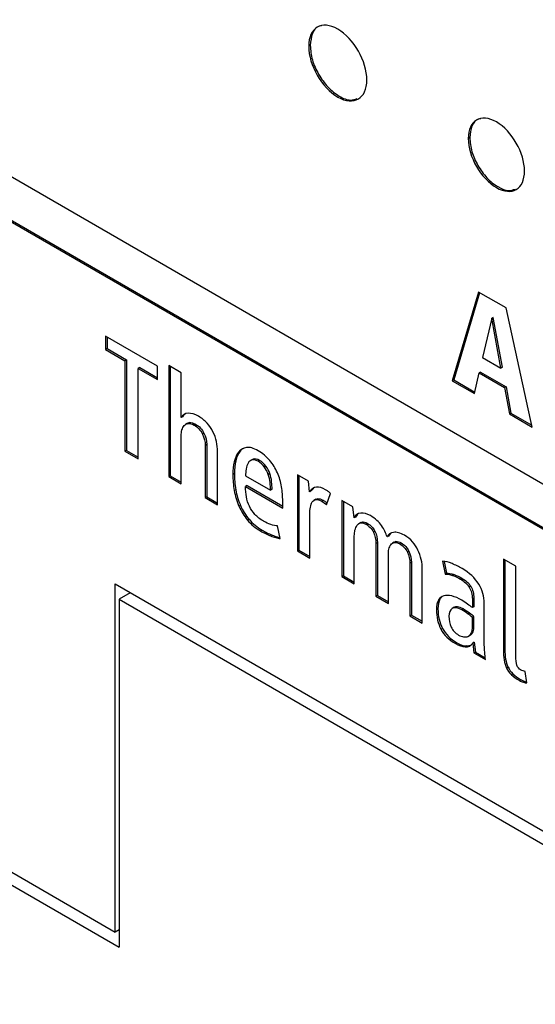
# Model space of a CAD drawing. Header units: millimetres. Extents: x 61 to 414, y 33 to 258.
# Tile 26 of 42: x 360 to 366, y 182 to 194. Entities that reach past the tile are written whole.
import ezdxf

# ---------------------------------------------------------------- set-up
doc = ezdxf.new("R2010")
doc.units = ezdxf.units.MM

msp = doc.modelspace()

# ---------------------------------------------------------------- linework, layer by layer
at = {"color": 7, "linetype": 'Continuous', "lineweight": 25}
for p, q in [((372.757, 184.218), (333.282, 207.006)), ((333.282, 206.472), (372.757, 183.683)), ((333.3, 206.482), (372.775, 183.693)), ((363.393, 193.25), (363.375, 193.24)), ((365.296, 192.151), (365.278, 192.141)), ((365.4, 190.31), (365.087, 189.253)), ((365.413, 190.303), (365.105, 189.263)), ((365.729, 190.121), (365.4, 190.31)), ((366.042, 188.701), (365.729, 190.121)), ((365.558, 189.998), (365.45, 189.529)), ((365.576, 190.009), (365.558, 189.998)), ((365.668, 189.404), (365.558, 189.998)), ((365.685, 189.414), (365.576, 190.009)), ((361.572, 189.428), (360.951, 189.786)), ((360.951, 189.786), (360.951, 189.626)), ((360.969, 189.776), (360.969, 189.637)), ((360.969, 189.637), (360.951, 189.626)), ((360.951, 189.626), (361.183, 189.492)), ((360.969, 189.637), (361.201, 189.503)), ((365.45, 189.529), (365.668, 189.404)), ((361.201, 189.503), (361.183, 189.492)), ((361.183, 189.492), (361.183, 188.413)), ((361.201, 189.503), (361.201, 188.424)), ((361.359, 189.412), (361.341, 189.401)), ((361.341, 188.322), (361.341, 189.401)), ((361.341, 189.401), (361.572, 189.268)), ((361.359, 189.412), (361.572, 189.288)), ((361.572, 189.268), (361.572, 189.428)), ((361.854, 189.349), (361.706, 189.434)), ((361.706, 189.434), (361.706, 188.112)), ((361.724, 189.424), (361.724, 188.122)), ((365.685, 189.414), (365.668, 189.404)), ((361.854, 188.814), (361.854, 189.349)), ((365.351, 189.1), (365.408, 189.347)), ((365.426, 189.358), (365.408, 189.347)), ((365.408, 189.347), (365.711, 189.173)), ((365.426, 189.358), (365.729, 189.183)), ((365.105, 189.263), (365.087, 189.253)), ((365.087, 189.253), (365.351, 189.1)), ((365.105, 189.263), (365.355, 189.119)), ((365.729, 189.183), (365.711, 189.173)), ((365.711, 189.173), (365.769, 188.859)), ((365.729, 189.183), (365.787, 188.869)), ((361.872, 188.824), (361.854, 188.814)), ((365.787, 188.869), (365.769, 188.859)), ((365.769, 188.859), (366.042, 188.701)), ((365.787, 188.869), (366.037, 188.725)), ((361.929, 188.747), (361.906, 188.734)), ((361.955, 188.755), (361.937, 188.745)), ((362.025, 188.736), (362.007, 188.726)), ((361.854, 188.026), (361.854, 188.598)), ((362.125, 188.63), (362.107, 188.619)), ((362.158, 188.494), (362.14, 188.483)), ((362.14, 188.483), (362.14, 187.861)), ((362.158, 188.494), (362.158, 187.871)), ((361.201, 188.424), (361.183, 188.413)), ((361.183, 188.413), (361.341, 188.322)), ((361.201, 188.424), (361.341, 188.343)), ((362.288, 187.775), (362.288, 188.409)), ((362.558, 188.415), (362.54, 188.405)), ((362.505, 188.299), (362.487, 188.289)), ((362.704, 188.315), (362.682, 188.302)), ((362.717, 188.32), (362.699, 188.31)), ((362.717, 188.32), (362.703, 188.312)), ((362.789, 188.304), (362.771, 188.294)), ((362.865, 188.236), (362.847, 188.225)), ((361.724, 188.122), (361.706, 188.112)), ((361.706, 188.112), (361.854, 188.026)), ((361.724, 188.122), (361.854, 188.047)), ((362.488, 188.147), (362.47, 188.137)), ((362.621, 188.122), (362.92, 187.949)), ((362.911, 188.147), (362.893, 188.137)), ((363.371, 188.057), (363.24, 188.132)), ((363.24, 188.132), (363.24, 187.226)), ((363.258, 188.122), (363.258, 187.236)), ((362.639, 188.004), (362.621, 187.994)), ((362.621, 187.994), (363.065, 187.737)), ((362.639, 188.004), (363.065, 187.758)), ((362.933, 188.051), (362.915, 188.041)), ((363.385, 187.93), (363.371, 188.057)), ((362.158, 187.871), (362.14, 187.861)), ((362.158, 187.871), (362.288, 187.796)), ((362.505, 187.955), (362.487, 187.945)), ((362.938, 187.96), (362.92, 187.949)), ((363.403, 187.94), (363.385, 187.93)), ((363.433, 187.971), (363.403, 187.94)), ((363.589, 187.775), (363.636, 187.909)), ((362.14, 187.861), (362.288, 187.775)), ((362.561, 187.769), (362.543, 187.758)), ((363.065, 187.737), (363.065, 187.821)), ((363.459, 187.842), (363.437, 187.829)), ((363.457, 187.841), (363.479, 187.848)), ((363.479, 187.848), (363.461, 187.838)), ((363.55, 187.828), (363.532, 187.817)), ((363.901, 187.75), (363.771, 187.826)), ((363.771, 187.826), (363.771, 186.919)), ((363.789, 187.815), (363.789, 186.93)), ((363.916, 187.62), (363.901, 187.75)), ((363.388, 187.14), (363.388, 187.666)), ((363.934, 187.63), (363.916, 187.62)), ((363.958, 187.661), (363.934, 187.63)), ((362.664, 187.603), (362.646, 187.592)), ((363.034, 187.374), (363.004, 187.524)), ((363.995, 187.563), (363.972, 187.55)), ((363.993, 187.562), (364.011, 187.569)), ((364.011, 187.569), (363.993, 187.559)), ((364.074, 187.555), (364.056, 187.544)), ((362.821, 187.472), (362.803, 187.462)), ((362.877, 187.442), (362.859, 187.432)), ((362.939, 187.415), (362.921, 187.404)), ((362.999, 187.394), (362.981, 187.384)), ((363.919, 186.834), (363.919, 187.406)), ((364.165, 187.461), (364.147, 187.45)), ((364.328, 187.403), (364.31, 187.392)), ((364.351, 187.432), (364.328, 187.403)), ((364.195, 187.324), (364.177, 187.313)), ((364.177, 187.313), (364.177, 186.685)), ((364.195, 187.324), (364.195, 186.696)), ((364.396, 187.33), (364.373, 187.317)), ((364.416, 187.337), (364.398, 187.327)), ((364.479, 187.321), (364.461, 187.31)), ((363.258, 187.236), (363.24, 187.226)), ((363.24, 187.226), (363.388, 187.14)), ((363.258, 187.236), (363.388, 187.161)), ((364.325, 186.6), (364.325, 187.178)), ((364.57, 187.222), (364.552, 187.211)), ((364.6, 187.089), (364.582, 187.079)), ((364.582, 187.079), (364.582, 186.451)), ((364.6, 187.089), (364.6, 186.462)), ((364.97, 187.102), (365.001, 186.949)), ((364.991, 187.099), (365.019, 186.959)), ((365.846, 187.044), (365.698, 187.129)), ((365.698, 187.129), (365.698, 186.046)), ((365.716, 187.119), (365.716, 186.057)), ((365.846, 185.983), (365.846, 187.044)), ((363.789, 186.93), (363.771, 186.919)), ((363.789, 186.93), (363.919, 186.855)), ((364.73, 186.366), (364.73, 187.005)), ((365.019, 186.959), (365.001, 186.949)), ((365.109, 186.944), (365.091, 186.934)), ((361.067, 186.832), (380.016, 175.893)), ((361.067, 182.684), (361.067, 186.832)), ((363.771, 186.919), (363.919, 186.834)), ((365.203, 186.901), (365.185, 186.891)), ((361.247, 186.728), (361.112, 186.65)), ((364.195, 186.696), (364.177, 186.685)), ((364.195, 186.696), (364.325, 186.621)), ((365.308, 186.804), (365.29, 186.793)), ((361.112, 186.65), (361.112, 182.502)), ((361.112, 186.65), (379.252, 176.178)), ((364.177, 186.685), (364.325, 186.6)), ((364.94, 186.65), (364.922, 186.639)), ((365.345, 186.661), (365.327, 186.651)), ((365.327, 186.651), (365.327, 186.551)), ((365.345, 186.661), (365.345, 186.561)), ((365.47, 186.104), (365.47, 186.602)), ((364.6, 186.462), (364.582, 186.451)), ((364.6, 186.462), (364.73, 186.387)), ((364.917, 186.535), (364.899, 186.525)), ((365.11, 186.554), (365.087, 186.541)), ((365.218, 186.534), (365.201, 186.523)), ((365.294, 186.485), (365.276, 186.474)), ((365.345, 186.561), (365.327, 186.551)), ((364.582, 186.451), (364.73, 186.366)), ((365.345, 186.442), (365.327, 186.432)), ((365.327, 186.3), (365.327, 186.432)), ((365.345, 186.31), (365.345, 186.442)), ((364.971, 186.303), (364.953, 186.292)), ((365.282, 186.211), (365.305, 186.224)), ((365.33, 186.25), (365.312, 186.24)), ((365.345, 186.31), (365.327, 186.3)), ((365.144, 186.131), (365.126, 186.121)), ((365.261, 186.093), (365.307, 186.103)), ((365.35, 186.137), (365.332, 186.126)), ((365.332, 186.126), (365.346, 186.01)), ((365.35, 186.137), (365.364, 186.021)), ((365.261, 186.093), (365.243, 186.083)), ((365.364, 186.021), (365.346, 186.01)), ((365.346, 186.01), (365.484, 185.93)), ((365.364, 186.021), (365.482, 185.952)), ((365.716, 186.057), (365.698, 186.046)), ((365.724, 185.937), (365.706, 185.927)), ((365.753, 185.84), (365.735, 185.83)), ((365.812, 185.76), (365.794, 185.75)), ((365.977, 185.654), (365.956, 185.79)), ((365.908, 185.69), (365.89, 185.68)), ((365.954, 185.67), (365.936, 185.66)), ((365.954, 185.67), (365.975, 185.665)), ((359.316, 183.695), (361.067, 182.684)), ((359.316, 183.539), (361.112, 182.502)), ((361.112, 182.71), (361.067, 182.684))]:
    msp.add_line(p, q, dxfattribs=at)
for points, knots in [([(364.069, 192.839), (364.069, 193.062), (363.913, 193.333), (363.722, 193.444), (363.53, 193.554), (363.375, 193.463), (363.375, 193.24)], [0, 0, 0, 0, 1, 1, 1, 2, 2, 2, 2]), ([(363.526, 193.484), (363.515, 193.482), (363.466, 193.475), (363.41, 193.397), (363.398, 193.3), (363.393, 193.25)], [0, 0, 0, 0, 0.125153, 0.554567, 1, 1, 1, 1]), ([(363.375, 193.24), (363.375, 193.016), (363.53, 192.746), (363.722, 192.635), (363.913, 192.525), (364.069, 192.616), (364.069, 192.839)], [2, 2, 2, 2, 3, 3, 3, 4, 4, 4, 4]), ([(363.393, 193.25), (363.398, 193.193), (363.408, 193.081), (363.488, 192.902), (363.602, 192.746), (363.739, 192.636), (363.866, 192.587), (363.928, 192.607), (363.953, 192.616)], [0, 0, 0, 0, 0.178761, 0.350909, 0.522567, 0.700115, 0.877558, 1, 1, 1, 1]), ([(365.95, 191.753), (365.95, 191.968), (365.799, 192.231), (365.614, 192.338), (365.428, 192.445), (365.278, 192.356), (365.278, 192.141)], [2, 2, 2, 2, 3, 3, 3, 4, 4, 4, 4]), ([(365.427, 192.377), (365.416, 192.376), (365.368, 192.369), (365.313, 192.294), (365.302, 192.199), (365.296, 192.151)], [0, 0, 0, 0, 0.1286456, 0.5563936, 1, 1, 1, 1]), ([(365.278, 192.141), (365.278, 191.925), (365.428, 191.663), (365.614, 191.556), (365.799, 191.449), (365.95, 191.537), (365.95, 191.753)], [0, 0, 0, 0, 1, 1, 1, 2, 2, 2, 2]), ([(365.296, 192.151), (365.301, 192.096), (365.312, 191.988), (365.389, 191.815), (365.499, 191.664), (365.631, 191.558), (365.754, 191.51), (365.814, 191.529), (365.838, 191.537)], [0, 0, 0, 0, 0.179068, 0.351523, 0.523489, 0.701333, 0.87906, 1, 1, 1, 1]), ([(361.909, 188.862), (361.906, 188.861), (361.889, 188.856), (361.88, 188.839), (361.872, 188.824)], [0, 0, 0, 0, 0.1639994, 1, 1, 1, 1]), ([(361.927, 188.745), (361.929, 188.746), (361.936, 188.753), (361.947, 188.754), (361.955, 188.755)], [0, 0, 0, 0, 0.205996, 1, 1, 1, 1]), ([(362.599, 188.449), (362.597, 188.448), (362.58, 188.443), (362.568, 188.428), (362.558, 188.415)], [0, 0, 0, 0, 0.097276, 1, 1, 1, 1]), ([(363.55, 187.828), (363.56, 187.821), (363.576, 187.811), (363.591, 187.798), (363.596, 187.794)], [0, 0, 0, 0, 0.689692, 1, 1, 1, 1]), ([(362.999, 187.394), (363.01, 187.391), (363.021, 187.388), (363.031, 187.387), (363.032, 187.387)], [0, 0, 0, 0, 0.9478227, 1, 1, 1, 1]), ([(364.394, 187.329), (364.394, 187.329), (364.4, 187.334), (364.408, 187.336), (364.416, 187.337)], [0, 0, 0, 0, 0.042509, 1, 1, 1, 1]), ([(365.302, 186.223), (365.307, 186.226), (365.318, 186.232), (365.326, 186.244), (365.33, 186.25)], [0, 0, 0, 0, 0.431739, 1, 1, 1, 1])]:
    msp.add_open_spline(points, degree=3, knots=knots, dxfattribs=at)
for points in [[(361.937, 188.866), (361.899, 188.865), (361.871, 188.847), (361.854, 188.814)], [(362.061, 188.83), (362.017, 188.855), (361.976, 188.867), (361.937, 188.866)], [(362.163, 188.748), (362.134, 188.78), (362.1, 188.807), (362.061, 188.83)], [(361.863, 188.667), (361.869, 188.689), (361.878, 188.706), (361.89, 188.72)], [(361.89, 188.72), (361.902, 188.734), (361.918, 188.743), (361.937, 188.745)], [(361.937, 188.745), (361.957, 188.747), (361.98, 188.741), (362.007, 188.726)], [(361.955, 188.755), (361.975, 188.758), (361.998, 188.751), (362.025, 188.736)], [(362.007, 188.726), (362.052, 188.7), (362.085, 188.664), (362.107, 188.619)], [(362.025, 188.736), (362.07, 188.71), (362.103, 188.674), (362.125, 188.63)], [(362.233, 188.645), (362.215, 188.681), (362.192, 188.716), (362.163, 188.748)], [(361.854, 188.598), (361.854, 188.622), (361.857, 188.644), (361.863, 188.667)], [(362.107, 188.619), (362.129, 188.574), (362.14, 188.529), (362.14, 188.483)], [(362.125, 188.63), (362.147, 188.585), (362.158, 188.539), (362.158, 188.494)], [(362.274, 188.529), (362.265, 188.57), (362.252, 188.608), (362.233, 188.645)], [(362.288, 188.409), (362.288, 188.449), (362.284, 188.489), (362.274, 188.529)], [(362.633, 188.458), (362.595, 188.452), (362.564, 188.434), (362.54, 188.405)], [(362.771, 188.42), (362.717, 188.451), (362.671, 188.463), (362.633, 188.458)], [(362.54, 188.405), (362.516, 188.375), (362.498, 188.337), (362.487, 188.289)], [(362.558, 188.415), (362.534, 188.386), (362.516, 188.347), (362.505, 188.299)], [(362.911, 188.304), (362.873, 188.349), (362.826, 188.388), (362.771, 188.42)], [(362.487, 188.289), (362.476, 188.241), (362.47, 188.19), (362.47, 188.137)], [(362.505, 188.299), (362.494, 188.251), (362.488, 188.2), (362.488, 188.147)], [(362.653, 188.272), (362.641, 188.253), (362.633, 188.23), (362.628, 188.202)], [(362.699, 188.31), (362.68, 188.304), (362.665, 188.292), (362.653, 188.272)], [(362.771, 188.294), (362.742, 188.311), (362.718, 188.316), (362.699, 188.31)], [(362.789, 188.304), (362.76, 188.321), (362.736, 188.326), (362.717, 188.32)], [(362.847, 188.225), (362.827, 188.253), (362.802, 188.276), (362.771, 188.294)], [(362.865, 188.236), (362.845, 188.263), (362.82, 188.286), (362.789, 188.304)], [(362.893, 188.137), (362.882, 188.168), (362.867, 188.198), (362.847, 188.225)], [(362.911, 188.147), (362.9, 188.179), (362.885, 188.208), (362.865, 188.236)], [(363.001, 188.157), (362.978, 188.21), (362.948, 188.259), (362.911, 188.304)], [(362.47, 188.137), (362.47, 188.074), (362.476, 188.01), (362.487, 187.945)], [(362.488, 188.147), (362.488, 188.084), (362.494, 188.02), (362.505, 187.955)], [(362.628, 188.202), (362.624, 188.175), (362.621, 188.148), (362.621, 188.122)], [(362.915, 188.041), (362.911, 188.073), (362.904, 188.105), (362.893, 188.137)], [(362.933, 188.051), (362.929, 188.083), (362.922, 188.115), (362.911, 188.147)], [(363.051, 187.991), (363.041, 188.049), (363.025, 188.104), (363.001, 188.157)], [(362.632, 187.87), (362.625, 187.909), (362.621, 187.95), (362.621, 187.994)], [(362.92, 187.949), (362.92, 187.978), (362.918, 188.008), (362.915, 188.041)], [(362.938, 187.96), (362.938, 187.988), (362.936, 188.019), (362.933, 188.051)], [(363.065, 187.821), (363.065, 187.877), (363.06, 187.933), (363.051, 187.991)], [(363.468, 187.986), (363.437, 187.983), (363.41, 187.964), (363.385, 187.93)], [(363.577, 187.955), (363.535, 187.979), (363.499, 187.989), (363.468, 187.986)], [(362.487, 187.945), (362.498, 187.88), (362.517, 187.818), (362.543, 187.758)], [(362.505, 187.955), (362.516, 187.891), (362.535, 187.829), (362.561, 187.769)], [(362.668, 187.758), (362.651, 187.793), (362.639, 187.831), (362.632, 187.87)], [(363.606, 187.935), (363.594, 187.944), (363.584, 187.951), (363.577, 187.955)], [(363.636, 187.909), (363.629, 187.917), (363.619, 187.926), (363.606, 187.935)], [(362.543, 187.758), (362.569, 187.699), (362.604, 187.643), (362.646, 187.592)], [(362.561, 187.769), (362.587, 187.709), (362.622, 187.653), (362.664, 187.603)], [(362.734, 187.66), (362.707, 187.69), (362.685, 187.723), (362.668, 187.758)], [(363.388, 187.666), (363.388, 187.694), (363.391, 187.721), (363.395, 187.747)], [(363.395, 187.747), (363.399, 187.772), (363.407, 187.793), (363.417, 187.809)], [(363.417, 187.809), (363.428, 187.825), (363.443, 187.835), (363.461, 187.838)], [(363.461, 187.838), (363.479, 187.841), (363.503, 187.834), (363.532, 187.817)], [(363.479, 187.848), (363.497, 187.851), (363.521, 187.845), (363.55, 187.828)], [(363.532, 187.817), (363.551, 187.806), (363.57, 187.792), (363.589, 187.775)], [(362.837, 187.579), (362.796, 187.603), (362.762, 187.63), (362.734, 187.66)], [(363.996, 187.676), (363.959, 187.672), (363.932, 187.654), (363.916, 187.62)], [(364.112, 187.646), (364.072, 187.669), (364.033, 187.679), (363.996, 187.676)], [(364.189, 187.59), (364.168, 187.61), (364.142, 187.628), (364.112, 187.646)], [(362.646, 187.592), (362.688, 187.541), (362.741, 187.498), (362.803, 187.462)], [(362.664, 187.603), (362.706, 187.551), (362.759, 187.508), (362.821, 187.472)], [(362.923, 187.54), (362.893, 187.55), (362.865, 187.563), (362.837, 187.579)], [(363.004, 187.524), (362.979, 187.524), (362.952, 187.53), (362.923, 187.54)], [(363.927, 187.475), (363.933, 187.497), (363.941, 187.515), (363.951, 187.53)], [(363.951, 187.53), (363.962, 187.545), (363.976, 187.555), (363.993, 187.559)], [(363.993, 187.559), (364.01, 187.564), (364.031, 187.558), (364.056, 187.544)], [(364.011, 187.569), (364.028, 187.574), (364.049, 187.569), (364.074, 187.555)], [(364.056, 187.544), (364.097, 187.521), (364.127, 187.49), (364.147, 187.45)], [(364.074, 187.555), (364.115, 187.531), (364.145, 187.5), (364.165, 187.461)], [(364.245, 187.527), (364.229, 187.549), (364.211, 187.57), (364.189, 187.59)], [(364.284, 187.46), (364.274, 187.483), (364.26, 187.505), (364.245, 187.527)], [(362.803, 187.462), (362.82, 187.452), (362.839, 187.442), (362.859, 187.432)], [(362.821, 187.472), (362.838, 187.462), (362.857, 187.452), (362.877, 187.442)], [(362.859, 187.432), (362.88, 187.422), (362.9, 187.413), (362.921, 187.404)], [(362.877, 187.442), (362.898, 187.432), (362.918, 187.423), (362.939, 187.415)], [(362.921, 187.404), (362.942, 187.396), (362.962, 187.389), (362.981, 187.384)], [(362.939, 187.415), (362.96, 187.406), (362.98, 187.4), (362.999, 187.394)], [(363.919, 187.406), (363.919, 187.429), (363.922, 187.452), (363.927, 187.475)], [(364.147, 187.45), (364.167, 187.411), (364.177, 187.365), (364.177, 187.313)], [(364.165, 187.461), (364.185, 187.421), (364.195, 187.376), (364.195, 187.324)], [(364.31, 187.392), (364.304, 187.414), (364.295, 187.437), (364.284, 187.46)], [(364.387, 187.447), (364.351, 187.441), (364.325, 187.423), (364.31, 187.392)], [(364.518, 187.412), (364.466, 187.441), (364.422, 187.453), (364.387, 187.447)], [(364.613, 187.335), (364.586, 187.365), (364.554, 187.391), (364.518, 187.412)], [(362.981, 187.384), (363.001, 187.378), (363.018, 187.375), (363.034, 187.374)], [(364.332, 187.246), (364.337, 187.268), (364.344, 187.286), (364.355, 187.3)], [(364.355, 187.3), (364.366, 187.314), (364.38, 187.323), (364.398, 187.327)], [(364.398, 187.327), (364.415, 187.33), (364.437, 187.324), (364.461, 187.31)], [(364.416, 187.337), (364.433, 187.34), (364.455, 187.335), (364.479, 187.321)], [(364.461, 187.31), (364.502, 187.287), (364.532, 187.254), (364.552, 187.211)], [(364.479, 187.321), (364.52, 187.297), (364.55, 187.264), (364.57, 187.222)], [(364.678, 187.236), (364.661, 187.271), (364.639, 187.304), (364.613, 187.335)], [(364.325, 187.178), (364.325, 187.201), (364.327, 187.224), (364.332, 187.246)], [(364.552, 187.211), (364.572, 187.169), (364.582, 187.125), (364.582, 187.079)], [(364.57, 187.222), (364.59, 187.179), (364.6, 187.135), (364.6, 187.089)], [(364.717, 187.124), (364.708, 187.163), (364.696, 187.201), (364.678, 187.236)], [(364.73, 187.005), (364.73, 187.044), (364.726, 187.084), (364.717, 187.124)], [(365.085, 187.075), (365.045, 187.092), (365.007, 187.101), (364.97, 187.102)], [(365.204, 187.016), (365.165, 187.038), (365.126, 187.058), (365.085, 187.075)], [(365.001, 186.949), (365.025, 186.952), (365.056, 186.947), (365.091, 186.934)], [(365.019, 186.959), (365.043, 186.962), (365.074, 186.957), (365.109, 186.944)], [(365.091, 186.934), (365.127, 186.921), (365.158, 186.907), (365.185, 186.891)], [(365.109, 186.944), (365.145, 186.931), (365.176, 186.917), (365.203, 186.901)], [(365.403, 186.831), (365.358, 186.903), (365.292, 186.965), (365.204, 187.016)], [(365.185, 186.891), (365.23, 186.865), (365.265, 186.832), (365.29, 186.793)], [(365.203, 186.901), (365.248, 186.875), (365.283, 186.843), (365.308, 186.804)], [(365.47, 186.602), (365.47, 186.682), (365.448, 186.759), (365.403, 186.831)], [(364.987, 186.691), (364.959, 186.684), (364.938, 186.666), (364.922, 186.639)], [(365.083, 186.689), (365.046, 186.698), (365.014, 186.699), (364.987, 186.691)], [(365.29, 186.793), (365.314, 186.754), (365.327, 186.707), (365.327, 186.651)], [(365.308, 186.804), (365.332, 186.765), (365.345, 186.717), (365.345, 186.661)], [(364.922, 186.639), (364.907, 186.612), (364.899, 186.574), (364.899, 186.525)], [(364.94, 186.65), (364.925, 186.623), (364.917, 186.585), (364.917, 186.535)], [(364.964, 186.68), (364.955, 186.672), (364.947, 186.662), (364.94, 186.65)], [(365.201, 186.638), (365.159, 186.662), (365.12, 186.679), (365.083, 186.689)], [(365.271, 186.592), (365.249, 186.608), (365.226, 186.624), (365.201, 186.638)], [(365.327, 186.551), (365.312, 186.562), (365.293, 186.576), (365.271, 186.592)], [(364.899, 186.525), (364.899, 186.439), (364.917, 186.362), (364.953, 186.292)], [(364.917, 186.535), (364.917, 186.449), (364.935, 186.372), (364.971, 186.303)], [(365.086, 186.54), (365.06, 186.523), (365.047, 186.491), (365.047, 186.447)], [(365.201, 186.523), (365.15, 186.552), (365.111, 186.558), (365.086, 186.54)], [(365.218, 186.534), (365.168, 186.563), (365.129, 186.569), (365.104, 186.551)], [(365.276, 186.474), (365.254, 186.491), (365.229, 186.507), (365.201, 186.523)], [(365.294, 186.485), (365.272, 186.501), (365.246, 186.517), (365.218, 186.534)], [(365.327, 186.432), (365.315, 186.444), (365.298, 186.458), (365.276, 186.474)], [(365.345, 186.442), (365.333, 186.454), (365.316, 186.468), (365.294, 186.485)], [(365.047, 186.447), (365.047, 186.401), (365.056, 186.358), (365.074, 186.318)], [(364.953, 186.292), (364.99, 186.223), (365.047, 186.166), (365.126, 186.121)], [(364.971, 186.303), (365.008, 186.233), (365.065, 186.176), (365.144, 186.131)], [(365.074, 186.318), (365.093, 186.279), (365.122, 186.247), (365.163, 186.223)], [(365.163, 186.223), (365.184, 186.212), (365.204, 186.204), (365.223, 186.202)], [(365.275, 186.207), (365.29, 186.213), (365.302, 186.224), (365.312, 186.24)], [(365.312, 186.24), (365.322, 186.255), (365.327, 186.275), (365.327, 186.3)], [(365.33, 186.25), (365.34, 186.265), (365.345, 186.285), (365.345, 186.31)], [(365.126, 186.121), (365.166, 186.097), (365.206, 186.085), (365.243, 186.083)], [(365.144, 186.131), (365.184, 186.108), (365.223, 186.095), (365.261, 186.093)], [(365.223, 186.202), (365.243, 186.199), (365.26, 186.201), (365.275, 186.207)], [(365.243, 186.083), (365.281, 186.081), (365.31, 186.095), (365.332, 186.126)], [(365.475, 186.019), (365.471, 186.049), (365.47, 186.077), (365.47, 186.104)], [(365.484, 185.93), (365.481, 185.961), (365.478, 185.99), (365.475, 186.019)], [(365.698, 186.046), (365.698, 186.002), (365.701, 185.962), (365.706, 185.927)], [(365.716, 186.057), (365.716, 186.012), (365.719, 185.972), (365.724, 185.937)], [(365.706, 185.927), (365.712, 185.891), (365.721, 185.859), (365.735, 185.83)], [(365.724, 185.937), (365.73, 185.902), (365.739, 185.869), (365.753, 185.84)], [(365.859, 185.863), (365.851, 185.887), (365.846, 185.928), (365.846, 185.983)], [(365.735, 185.83), (365.749, 185.801), (365.769, 185.774), (365.794, 185.75)], [(365.753, 185.84), (365.767, 185.811), (365.787, 185.785), (365.812, 185.76)], [(365.812, 185.76), (365.837, 185.736), (365.869, 185.712), (365.908, 185.69)], [(365.903, 185.808), (365.882, 185.82), (365.868, 185.838), (365.859, 185.863)], [(365.932, 185.796), (365.922, 185.798), (365.912, 185.802), (365.903, 185.808)], [(365.956, 185.79), (365.949, 185.791), (365.941, 185.793), (365.932, 185.796)], [(365.794, 185.75), (365.819, 185.725), (365.851, 185.702), (365.89, 185.68)], [(365.89, 185.68), (365.903, 185.672), (365.918, 185.665), (365.936, 185.66)], [(365.908, 185.69), (365.921, 185.683), (365.936, 185.676), (365.954, 185.67)], [(365.936, 185.66), (365.953, 185.654), (365.967, 185.652), (365.977, 185.654)]]:
    msp.add_open_spline(points, degree=3, dxfattribs=at)

doc.saveas('drawing.dxf')
